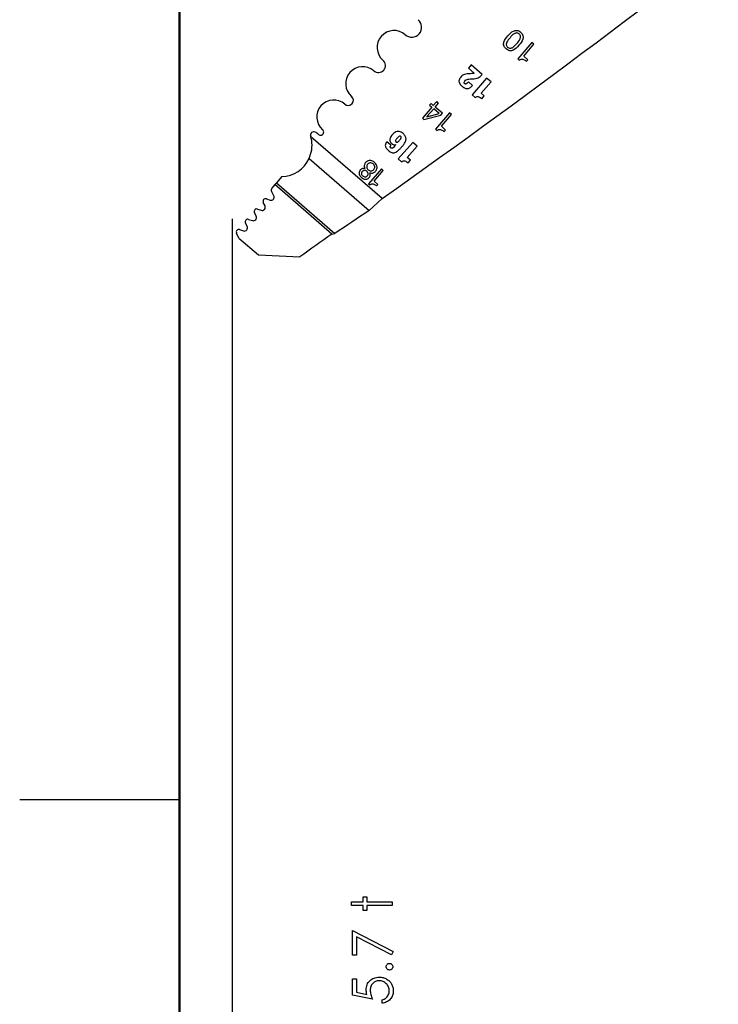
# Model space of a CAD drawing. Header units: inches. Extents: x 0.1 to 87.3, y 0.1 to 33.9.
# Tile 17 of 164: x 0.1 to 1.8, y 20.8 to 23.1. Entities that reach past the tile are written whole.
import ezdxf

# ---------------------------------------------------------------- set-up
doc = ezdxf.new("R2010")
doc.units = ezdxf.units.IN
doc.header["$MEASUREMENT"] = 0
doc.layers.add('STATION_LINES', color=231, linetype='Continuous')

msp = doc.modelspace()

# ---------------------------------------------------------------- linework, layer by layer
at = {"color": 7, "linetype": 'Continuous', "lineweight": 50}
msp.add_line((0.5, 0.5), (0.5, 33.5), dxfattribs=at)
at = {"color": 7, "linetype": 'Continuous', "lineweight": 25}
for p, q in [((1.328042, 23.028609), (1.294559, 22.990053)), ((1.308674, 22.996966), (1.332666, 23.024593)), ((1.332666, 23.024593), (1.328042, 23.028609)), ((1.294559, 22.990053), (1.298096, 22.986981)), ((1.318678, 22.988279), (1.308674, 22.996966)), ((1.315471, 22.984586), (1.318678, 22.988279)), ((1.185608, 22.976055), (1.178875, 22.968301)), ((1.178875, 22.968301), (1.192392, 22.956562)), ((1.211427, 22.953634), (1.185608, 22.976055)), ((1.221643, 22.945243), (1.187578, 22.906016)), ((1.231946, 22.936295), (1.221643, 22.945243)), ((1.188579, 22.927992), (1.17894, 22.936363)), ((1.208754, 22.909589), (1.231946, 22.936295)), ((1.187578, 22.906016), (1.194997, 22.899573)), ((1.216174, 22.903146), (1.208754, 22.909589)), ((1.210596, 22.896723), (1.216174, 22.903146)), ((1.092917, 22.87674), (1.070815, 22.851289)), ((1.097268, 22.872961), (1.081314, 22.85459)), ((1.091248, 22.88536), (1.087698, 22.881272)), ((1.087698, 22.881272), (1.092917, 22.87674)), ((1.096465, 22.880826), (1.091248, 22.88536)), ((1.103603, 22.889044), (1.096465, 22.880826)), ((1.11021, 22.861722), (1.097268, 22.872961)), ((1.100815, 22.877045), (1.108599, 22.886009)), ((1.117725, 22.862348), (1.100815, 22.877045)), ((1.104347, 22.889803), (1.103603, 22.889044)), ((1.1082, 22.886457), (1.104347, 22.889803)), ((1.108599, 22.886009), (1.1082, 22.886457)), ((1.070815, 22.851289), (1.074513, 22.848077)), ((1.074513, 22.848077), (1.113854, 22.85789)), ((1.080998, 22.853994), (1.11021, 22.861722)), ((1.13467, 22.863465), (1.101187, 22.824909)), ((1.113854, 22.85789), (1.117725, 22.862348)), ((1.115303, 22.831824), (1.139294, 22.85945)), ((1.139294, 22.85945), (1.13467, 22.863465)), ((1.125307, 22.823136), (1.115303, 22.831824)), ((0.975991, 22.662077), (0.808927, 22.80716)), ((1.101187, 22.824909), (1.104724, 22.821838)), ((1.122099, 22.819443), (1.125307, 22.823136)), ((0.996892, 22.787246), (0.987307, 22.79557)), ((1.007846, 22.788743), (1.007957, 22.788646)), ((1.048102, 22.794076), (1.014231, 22.755074)), ((1.035288, 22.758625), (1.058348, 22.785178)), ((1.058348, 22.785178), (1.048102, 22.794076)), ((0.804717, 22.756142), (0.945501, 22.633882)), ((1.042666, 22.752219), (1.035288, 22.758625)), ((1.014231, 22.755074), (1.021608, 22.748668)), ((1.03712, 22.745833), (1.042666, 22.752219)), ((0.740741, 22.713584), (0.728155, 22.699091)), ((0.97461, 22.731738), (0.944448, 22.697007)), ((0.957161, 22.703237), (0.978773, 22.728123)), ((0.978773, 22.728123), (0.97461, 22.731738)), ((0.724497, 22.694879), (0.716976, 22.686219)), ((0.724497, 22.694879), (0.728155, 22.699091)), ((0.85832, 22.578663), (0.724497, 22.694879)), ((0.728155, 22.699091), (0.865287, 22.580001)), ((0.944448, 22.697007), (0.947632, 22.694242)), ((0.966174, 22.69541), (0.957161, 22.703237)), ((0.963285, 22.692083), (0.966174, 22.69541)), ((0.721865, 22.668794), (0.716203, 22.679608)), ((0.701185, 22.644866), (0.697044, 22.653235)), ((0.704297, 22.661425), (0.712875, 22.658407)), ((0.945501, 22.633882), (0.975991, 22.662077)), ((0.680406, 22.62065), (0.676197, 22.62927)), ((0.683325, 22.637479), (0.692292, 22.63457)), ((0.659454, 22.596577), (0.655278, 22.605129)), ((0.662407, 22.613337), (0.671495, 22.610389)), ((0.639993, 22.569451), (0.634326, 22.581056)), ((0.641454, 22.589264), (0.650543, 22.586316)), ((0.85832, 22.578663), (0.865287, 22.580001)), ((0.639993, 22.569451), (0.685749, 22.529715)), ((0.685749, 22.529715), (0.783001, 22.525131)), ((0.5, 21.25), (0.125, 21.25))]:
    msp.add_line(p, q, dxfattribs=at)
at = {"color": 7, "linetype": 'Continuous', "flags": 128}
for points in [[(0.903945, 21.001658), (0.903942, 21.010072), (0.903942, 21.010072), (0.931586, 21.010072), (0.931586, 21.010072), (0.931586, 21.022091), (0.931586, 21.022091), (0.94, 21.022091), (0.94, 21.022091), (0.94, 21.010072), (0.94, 21.010072), (1.000096, 21.010072), (1.000096, 21.010072), (1.000096, 21.001658), (1.000096, 21.001658), (0.94, 21.001658), (0.94, 21.001658), (0.94, 20.989639), (0.94, 20.989639), (0.931586, 20.989639), (0.931586, 20.989639), (0.931586, 21.001658), (0.931586, 21.001658), (0.903942, 21.001658)], [(0.906367, 20.885072), (0.906346, 20.942764), (0.906346, 20.942764), (1.0025, 20.893485), (1.0025, 20.893485), (0.998499, 20.886217), (0.998499, 20.886217), (0.915961, 20.928529), (0.915961, 20.928529), (0.915961, 20.885072), (0.915961, 20.885072), (0.906346, 20.885072)], [(0.985693, 20.858028), (0.985823, 20.859587), (0.986236, 20.861033), (0.98695, 20.862348), (0.987945, 20.86355), (0.989147, 20.864545), (0.990462, 20.865277), (0.991908, 20.865691), (0.993485, 20.865841), (0.993485, 20.865841), (0.995025, 20.865691), (0.996471, 20.865277), (0.997786, 20.864545), (0.998988, 20.86355), (1.000002, 20.862348), (1.000715, 20.861033), (1.001147, 20.859587), (1.001298, 20.858028), (1.001298, 20.858028), (1.001147, 20.85647), (1.000715, 20.855042), (1.000002, 20.853709), (0.998988, 20.852507), (0.997786, 20.851512), (0.996471, 20.850798), (0.995025, 20.850366), (0.993485, 20.850216), (0.993485, 20.850216), (0.991908, 20.850366), (0.990462, 20.850798), (0.989147, 20.851512), (0.987945, 20.852507), (0.98695, 20.853709), (0.986236, 20.855042), (0.985823, 20.85647), (0.985673, 20.858028)], [(0.906367, 20.829783), (0.915961, 20.829783), (0.915961, 20.829783), (0.915961, 20.797895), (0.915961, 20.797895), (0.940619, 20.792843), (0.940619, 20.792843), (0.939831, 20.795829), (0.939248, 20.798665), (0.93891, 20.80135), (0.938798, 20.803885), (0.938798, 20.803885), (0.938929, 20.807022), (0.939342, 20.810027), (0.94, 20.812881), (0.940957, 20.815604), (0.942159, 20.818177), (0.943643, 20.8206), (0.945389, 20.822891), (0.947399, 20.825051), (0.949634, 20.827004), (0.952019, 20.828694), (0.954535, 20.83014), (0.957221, 20.831304), (0.960057, 20.832225), (0.963043, 20.832863), (0.966179, 20.833257), (0.969465, 20.833389), (0.969465, 20.833389), (0.971757, 20.833314), (0.97401, 20.833126), (0.976207, 20.832788), (0.978367, 20.832318), (0.980452, 20.831718), (0.982518, 20.830985), (0.984527, 20.830102), (0.98648, 20.829107), (0.988358, 20.827999), (0.990124, 20.826778), (0.991795, 20.825483), (0.993335, 20.824093), (0.994762, 20.82259), (0.996077, 20.820994), (0.997279, 20.819323), (0.998368, 20.817539), (0.999345, 20.815679), (1.000171, 20.813745), (1.000884, 20.811754), (1.001467, 20.809689), (1.001917, 20.807548), (1.002237, 20.805332), (1.002443, 20.80304), (1.0025, 20.800693), (1.0025, 20.800693), (1.002387, 20.797895), (1.00203, 20.795209), (1.001467, 20.792636), (1.000659, 20.790176), (0.999607, 20.787829), (0.998349, 20.785594), (0.996847, 20.783453), (0.995119, 20.781443), (0.993203, 20.779584), (0.991175, 20.777931), (0.988997, 20.776467), (0.986668, 20.77519), (0.984227, 20.774119), (0.981635, 20.773255), (0.978912, 20.772579), (0.976057, 20.772091), (0.976057, 20.772091), (0.976057, 20.780504), (0.976057, 20.780504), (0.978724, 20.78118), (0.981109, 20.782044), (0.98325, 20.783115), (0.985109, 20.784373), (0.986781, 20.785857), (0.988264, 20.787566), (0.989598, 20.7895), (0.990743, 20.79166), (0.991682, 20.793951), (0.992358, 20.796317), (0.992753, 20.798721), (0.992884, 20.801181), (0.992884, 20.801181), (0.992771, 20.803585), (0.992452, 20.805895), (0.991926, 20.80813), (0.991194, 20.810271), (0.990236, 20.812318), (0.989053, 20.81429), (0.987682, 20.816168), (0.986086, 20.817971), (0.984339, 20.819604), (0.98248, 20.821032), (0.980508, 20.822234), (0.978442, 20.823229), (0.976264, 20.823999), (0.973991, 20.824544), (0.971606, 20.824863), (0.969109, 20.824975), (0.969109, 20.824975), (0.966855, 20.824882), (0.964733, 20.8246), (0.962686, 20.824112), (0.96077, 20.823436), (0.958949, 20.822572), (0.957258, 20.82152), (0.955643, 20.820262), (0.95416, 20.818816), (0.952808, 20.817219), (0.951643, 20.815473), (0.950667, 20.813614), (0.949859, 20.811623), (0.949221, 20.809501), (0.94877, 20.807247), (0.948507, 20.804881), (0.948413, 20.802364), (0.948413, 20.802364), (0.948488, 20.800186), (0.948713, 20.797876), (0.949089, 20.795472), (0.949615, 20.792937), (0.950291, 20.790308), (0.951117, 20.787547), (0.952094, 20.784692), (0.953221, 20.781706), (0.953221, 20.781706), (0.906346, 20.791322), (0.906346, 20.791322), (0.906346, 20.829783)]]:
    msp.add_lwpolyline(points, dxfattribs=at)
at = {"color": 7, "linetype": 'Continuous', "lineweight": 25}
for centre, radius, start, end in [((-10.939307, 39.551282), 20.669291, 305.2028857, 308.8810553), ((1.045633, 23.064668), 0.023297, 229.028, 49.028), ((1.004297, 23.01707), 0.039744, 49.028, 229.028), ((0.967415, 22.9746), 0.016506, 229.028, 49.028), ((0.930532, 22.932129), 0.039744, 49.028, 229.028), ((0.896554, 22.893003), 0.012077, 229.028, 49.028), ((0.862575, 22.853877), 0.039744, 49.028, 229.028), ((1.081415, 22.854155), 0.000447, 103.023108, 201.171539), ((0.815475, 22.811469), 0.0075, 62.743978, 197.256954), ((0.737817, 22.787345), 0.073819, 15.570885, 17.256954), ((0.800154, 22.781728), 0.040955, 49.32279, 62.743978), ((0.831695, 22.818318), 0.007352, 228.766566, 49.028), ((0.737817, 22.787345), 0.073819, 272.269821, 334.995636), ((0.715325, 22.66537), 0.007382, 250.615669, 27.634436), ((0.721435, 22.682347), 0.005906, 139.028, 207.632405), ((0.694569, 22.641592), 0.007382, 252.028, 26.329611), ((0.702337, 22.655854), 0.005906, 70.613927, 206.331312), ((0.673773, 22.617411), 0.007382, 252.028646, 26.028), ((0.681503, 22.631862), 0.005906, 72.028, 206.028), ((8.323674, 11.563333), 13.303928, 123.6822109, 124.0983679), ((0.652821, 22.593338), 0.007382, 252.028, 26.028), ((0.660584, 22.60772), 0.005906, 72.026628, 206.028), ((0.639632, 22.583647), 0.005906, 72.028, 206.028), ((9.680397, 10.086227), 15.293462, 125.2294904, 125.5756773)]:
    msp.add_arc(centre, radius, start, end, dxfattribs=at)
for points, knots in [([(1.267498, 23.013556), (1.26892, 23.012456), (1.271529, 23.010439), (1.276061, 23.009038), (1.280341, 23.009177), (1.288504, 23.012058), (1.297464, 23.021941), (1.305992, 23.032205), (1.307684, 23.040664), (1.307227, 23.044926), (1.305172, 23.04918), (1.301665, 23.052901), (1.297489, 23.055853), (1.292988, 23.057292), (1.288704, 23.057147), (1.280566, 23.054285), (1.271603, 23.0444), (1.263068, 23.034148), (1.261359, 23.025661), (1.261821, 23.021404), (1.263845, 23.017112), (1.266208, 23.014811), (1.267498, 23.013556)], [0, 0, 0, 0, 0.03785242, 0.06940235, 0.09827598, 0.12716469, 0.25026147, 0.37286439, 0.40171768, 0.43057696, 0.46212371, 0.499976, 0.53784876, 0.56940436, 0.59826457, 0.62711549, 0.74971452, 0.87280743, 0.90169377, 0.93056833, 0.9621271, 1, 1, 1, 1]), ([(1.298004, 23.048684), (1.298831, 23.047842), (1.300377, 23.046267), (1.30135, 23.04312), (1.301152, 23.040004), (1.299024, 23.033821), (1.292451, 23.026255), (1.285874, 23.018686), (1.280074, 23.015734), (1.277011, 23.015096), (1.273791, 23.015654), (1.270934, 23.017512), (1.268693, 23.020081), (1.267689, 23.023191), (1.267892, 23.026313), (1.270002, 23.032469), (1.276574, 23.040042), (1.283144, 23.047611), (1.288969, 23.050584), (1.292026, 23.051217), (1.295279, 23.050695), (1.297054, 23.049385), (1.298004, 23.048684)], [0, 0, 0, 0, 0.033718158, 0.063003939, 0.092018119, 0.122777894, 0.250384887, 0.377303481, 0.408010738, 0.437001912, 0.466282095, 0.5, 0.533717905, 0.562998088, 0.591989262, 0.622696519, 0.749615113, 0.877222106, 0.907981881, 0.936996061, 0.966281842, 1, 1, 1, 1]), ([(1.298096, 22.986981), (1.299186, 22.987739), (1.301219, 22.989154), (1.304828, 22.989793), (1.309962, 22.9889), (1.313164, 22.986393), (1.315471, 22.984586)], [0, 0, 0, 0, 0.20439566, 0.38146209, 0.55427119, 1, 1, 1, 1]), ([(1.175815, 22.954927), (1.173806, 22.954678), (1.169709, 22.954169), (1.164559, 22.951348), (1.160579, 22.947455), (1.157481, 22.943213), (1.156177, 22.937549), (1.15863, 22.931168), (1.163172, 22.926549), (1.167689, 22.923011), (1.17126, 22.921127), (1.17463, 22.920187), (1.176756, 22.920382), (1.177766, 22.920475)], [0, 0, 0, 0, 0.10521622, 0.21445245, 0.29904344, 0.39563505, 0.48592189, 0.58969484, 0.73702525, 0.82043506, 0.88911691, 0.94731576, 1, 1, 1, 1]), ([(1.17894, 22.936363), (1.17867, 22.936052), (1.178282, 22.935605), (1.177842, 22.935098), (1.177648, 22.934875), (1.177563, 22.934777), (1.177525, 22.934734), (1.177509, 22.934715), (1.177502, 22.934707), (1.177499, 22.934703), (1.177497, 22.934702), (1.177496, 22.934701), (1.17688, 22.933991), (1.175763, 22.932823), (1.17417, 22.931666), (1.172958, 22.931195), (1.172083, 22.931097), (1.171016, 22.931294), (1.169878, 22.932059), (1.169053, 22.933213), (1.168919, 22.93436), (1.169094, 22.935327), (1.170002, 22.937376), (1.172071, 22.939859), (1.175569, 22.942306), (1.178215, 22.94257), (1.179585, 22.942706)], [0, 0, 0, 0, 0.04367686, 0.06288245, 0.07132896, 0.07504452, 0.07667918, 0.0773984, 0.07771485, 0.07785408, 0.07791534, 0.0779423, 0.07796348, 0.17782687, 0.24906628, 0.28494846, 0.31478251, 0.34134291, 0.39861402, 0.45608643, 0.48542326, 0.51887393, 0.55932649, 0.72216069, 0.85620196, 1, 1, 1, 1]), ([(1.187051, 22.955562), (1.184954, 22.955443), (1.181209, 22.95523), (1.177464, 22.95502), (1.175815, 22.954927)], [0, 0, 0, 0, 0.55988505, 1, 1, 1, 1]), ([(1.179585, 22.942706), (1.181999, 22.942895), (1.18631, 22.943233), (1.190621, 22.943567), (1.192519, 22.943714)], [0, 0, 0, 0, 0.55991476, 1, 1, 1, 1]), ([(1.192392, 22.956562), (1.19143, 22.956238), (1.189694, 22.955652), (1.187866, 22.95559), (1.187051, 22.955562)], [0, 0, 0, 0, 0.55441248, 1, 1, 1, 1]), ([(1.192519, 22.943714), (1.194717, 22.94403), (1.198905, 22.944632), (1.205637, 22.947785), (1.209242, 22.951426), (1.211427, 22.953634)], [0, 0, 0, 0, 0.30325275, 0.57767855, 1, 1, 1, 1]), ([(1.177766, 22.920475), (1.178846, 22.920773), (1.181082, 22.921392), (1.184804, 22.923974), (1.1871, 22.926418), (1.188579, 22.927992)], [0, 0, 0, 0, 0.249396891, 0.516497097, 1, 1, 1, 1]), ([(1.194997, 22.899573), (1.195939, 22.900145), (1.197679, 22.9012), (1.200607, 22.901865), (1.203727, 22.901383), (1.207116, 22.899577), (1.209342, 22.897751), (1.210596, 22.896723)], [0, 0, 0, 0, 0.18881517, 0.34841982, 0.50494095, 0.72116996, 1, 1, 1, 1]), ([(0.804717, 22.756142), (0.807169, 22.762763), (0.812069, 22.775999), (0.812008, 22.79422), (0.809618, 22.804257), (0.808927, 22.80716)], [0, 0, 0, 0, 0.41569, 0.83097327, 1, 1, 1, 1]), ([(0.987307, 22.79557), (0.986284, 22.794228), (0.984258, 22.791572), (0.983396, 22.787234), (0.984113, 22.783688), (0.985497, 22.780783), (0.987802, 22.777737), (0.99104, 22.774605), (0.99477, 22.771756), (0.998793, 22.769858), (1.00269, 22.769283), (1.00689, 22.770072), (1.011351, 22.772582), (1.016074, 22.776773), (1.019838, 22.780947), (1.022457, 22.783981), (1.023611, 22.785308), (1.024118, 22.785892), (1.024341, 22.786149), (1.024439, 22.786262), (1.024482, 22.786312), (1.024501, 22.786334), (1.02451, 22.786344), (1.024513, 22.786348), (1.024515, 22.78635), (1.026154, 22.788237), (1.028923, 22.791764), (1.031763, 22.797178), (1.032934, 22.802978), (1.03086, 22.80943), (1.026055, 22.814329), (1.021068, 22.818046), (1.016115, 22.819872), (1.010946, 22.819678), (1.003818, 22.816316), (0.99831, 22.810408), (0.99463, 22.803997), (0.993777, 22.799836), (0.994585, 22.796128), (0.996593, 22.79319), (0.998806, 22.791075), (1.001075, 22.789542), (1.003283, 22.788605), (1.005693, 22.788142), (1.007157, 22.78855), (1.007846, 22.788743)], [0, 0, 0, 0, 0.0312, 0.06176405, 0.07860982, 0.0979951, 0.12121112, 0.14945017, 0.18176298, 0.20832183, 0.23148433, 0.25395368, 0.28670257, 0.32547422, 0.37130294, 0.39136824, 0.40019718, 0.40408167, 0.40579078, 0.40654277, 0.40687365, 0.40701923, 0.40708329, 0.40711147, 0.40712387, 0.40713362, 0.45370541, 0.49035999, 0.52026818, 0.56157695, 0.61037976, 0.64605252, 0.67706748, 0.70679135, 0.73981175, 0.82145136, 0.85243758, 0.87692357, 0.89869376, 0.92121186, 0.94221731, 0.95550269, 0.97200936, 0.98681748, 1, 1, 1, 1]), ([(1.008833, 22.795426), (1.008593, 22.795652), (1.008142, 22.796077), (1.007686, 22.796874), (1.007535, 22.797774), (1.00781, 22.799267), (1.009172, 22.801524), (1.011482, 22.804331), (1.013958, 22.80701), (1.016063, 22.80862), (1.017517, 22.809075), (1.018418, 22.809059), (1.019236, 22.80875), (1.019968, 22.808207), (1.020618, 22.807553), (1.021077, 22.806762), (1.021224, 22.805862), (1.020946, 22.804371), (1.019579, 22.802114), (1.017268, 22.799308), (1.014793, 22.79663), (1.012691, 22.795022), (1.011239, 22.794566), (1.010342, 22.794581), (1.009522, 22.794883), (1.009069, 22.79524), (1.008833, 22.795426)], [0, 0, 0, 0, 0.02364553, 0.0444495, 0.06486445, 0.08797674, 0.15215364, 0.25115227, 0.35032482, 0.41497169, 0.4383393, 0.45866476, 0.47859162, 0.50024898, 0.52384399, 0.54459456, 0.56496751, 0.58806124, 0.6522766, 0.75139672, 0.85044566, 0.91502082, 0.93835167, 0.95862189, 0.97846293, 1, 1, 1, 1]), ([(1.104724, 22.821838), (1.105814, 22.822596), (1.107847, 22.82401), (1.111456, 22.82465), (1.11659, 22.823757), (1.119792, 22.82125), (1.122099, 22.819443)], [0, 0, 0, 0, 0.20438604, 0.38145238, 0.55426513, 1, 1, 1, 1]), ([(0.995175, 22.783709), (0.995213, 22.784012), (0.995294, 22.784661), (0.995866, 22.785882), (0.996484, 22.786703), (0.996892, 22.787246)], [0, 0, 0, 0, 0.22797576, 0.48969077, 1, 1, 1, 1]), ([(0.996544, 22.781167), (0.99631, 22.781386), (0.995875, 22.781793), (0.995288, 22.782626), (0.995217, 22.783308), (0.995175, 22.783709)], [0, 0, 0, 0, 0.322936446, 0.601552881, 1, 1, 1, 1]), ([(1.007957, 22.788646), (1.006075, 22.786128), (1.003909, 22.783229), (1.000704, 22.780806), (0.999529, 22.780366), (0.998411, 22.780298), (0.997375, 22.780558), (0.996821, 22.780964), (0.996544, 22.781167)], [0, 0, 0, 0, 0.61923529, 0.71266418, 0.79287257, 0.86459794, 0.93236841, 1, 1, 1, 1]), ([(0.936076, 22.732466), (0.935075, 22.732681), (0.933086, 22.733107), (0.930043, 22.732678), (0.927237, 22.731503), (0.924577, 22.729218), (0.922494, 22.72575), (0.921783, 22.721011), (0.923571, 22.715772), (0.927345, 22.711516), (0.931984, 22.70844), (0.936354, 22.707343), (0.940144, 22.707696), (0.943239, 22.709026), (0.945757, 22.711207), (0.947512, 22.713949), (0.948297, 22.716916), (0.94828, 22.720008), (0.947526, 22.721901), (0.947148, 22.722852)], [0, 0, 0, 0, 0.04723296, 0.09382896, 0.1401372, 0.18681421, 0.25436259, 0.32375212, 0.40237712, 0.50300643, 0.58275745, 0.65806555, 0.70700464, 0.75715132, 0.81196295, 0.8593398, 0.90610428, 0.95282337, 1, 1, 1, 1]), ([(0.960751, 22.726244), (0.961727, 22.727544), (0.963562, 22.729986), (0.964633, 22.734368), (0.964159, 22.738618), (0.961637, 22.744001), (0.957202, 22.748362), (0.951798, 22.750937), (0.947578, 22.751618), (0.943371, 22.750936), (0.939621, 22.748861), (0.936926, 22.746092), (0.934984, 22.743051), (0.933996, 22.739752), (0.934277, 22.735923), (0.935455, 22.733659), (0.936076, 22.732466)], [0, 0, 0, 0, 0.07798646, 0.14650303, 0.21244068, 0.28111749, 0.4308807, 0.50152716, 0.56843665, 0.63445804, 0.70398697, 0.77194975, 0.81944064, 0.87756504, 0.93548769, 1, 1, 1, 1]), ([(0.943375, 22.729996), (0.942515, 22.730911), (0.940841, 22.732693), (0.939761, 22.736215), (0.940014, 22.739805), (0.941805, 22.742989), (0.94466, 22.745238), (0.948166, 22.746167), (0.951825, 22.745577), (0.9551, 22.743526), (0.95763, 22.740603), (0.95896, 22.737073), (0.958628, 22.733357), (0.956708, 22.730139), (0.953757, 22.727807), (0.950148, 22.727044), (0.946459, 22.727759), (0.944431, 22.72923), (0.943375, 22.729996)], [0, 0, 0, 0, 0.06411816, 0.124833, 0.1841062, 0.24531784, 0.30777253, 0.36690151, 0.42738699, 0.49372951, 0.56242441, 0.62382842, 0.68329789, 0.74847246, 0.81218192, 0.87187547, 0.93332938, 1, 1, 1, 1]), ([(1.021608, 22.748668), (1.022546, 22.749236), (1.024275, 22.750285), (1.027187, 22.750946), (1.030288, 22.750467), (1.033659, 22.74867), (1.035873, 22.746855), (1.03712, 22.745833)], [0, 0, 0, 0, 0.188803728, 0.348392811, 0.504903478, 0.721138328, 1, 1, 1, 1]), ([(0.94146, 22.71541), (0.940951, 22.714902), (0.939983, 22.713934), (0.938125, 22.713119), (0.935878, 22.712863), (0.93325, 22.713529), (0.930671, 22.71524), (0.928623, 22.717526), (0.927656, 22.720004), (0.927676, 22.722212), (0.928302, 22.724096), (0.929687, 22.726092), (0.931819, 22.72788), (0.934751, 22.728664), (0.937684, 22.728112), (0.940269, 22.72643), (0.942344, 22.724115), (0.943422, 22.721563), (0.943452, 22.719234), (0.942822, 22.717192), (0.941934, 22.71603), (0.94146, 22.71541)], [0, 0, 0, 0, 0.044522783, 0.084797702, 0.123732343, 0.18389103, 0.249360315, 0.314510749, 0.37268422, 0.410447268, 0.450145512, 0.494593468, 0.560738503, 0.619350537, 0.677770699, 0.741363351, 0.808489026, 0.869481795, 0.909328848, 0.951659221, 1, 1, 1, 1]), ([(0.947148, 22.722852), (0.948535, 22.722438), (0.951222, 22.721636), (0.955137, 22.722242), (0.958373, 22.723841), (0.959941, 22.725426), (0.960751, 22.726244)], [0, 0, 0, 0, 0.28705013, 0.55604652, 0.77072631, 1, 1, 1, 1]), ([(0.947632, 22.694242), (0.948614, 22.694925), (0.950446, 22.696198), (0.953697, 22.696774), (0.958322, 22.695969), (0.961206, 22.693711), (0.963285, 22.692083)], [0, 0, 0, 0, 0.20441003, 0.38148776, 0.5542935, 1, 1, 1, 1])]:
    msp.add_open_spline(points, degree=3, knots=knots, dxfattribs=at)
at = {"layer": 'STATION_LINES'}
msp.add_line((0.624935, 19.600705), (0.624935, 22.614639), dxfattribs=at)

doc.saveas('drawing.dxf')
